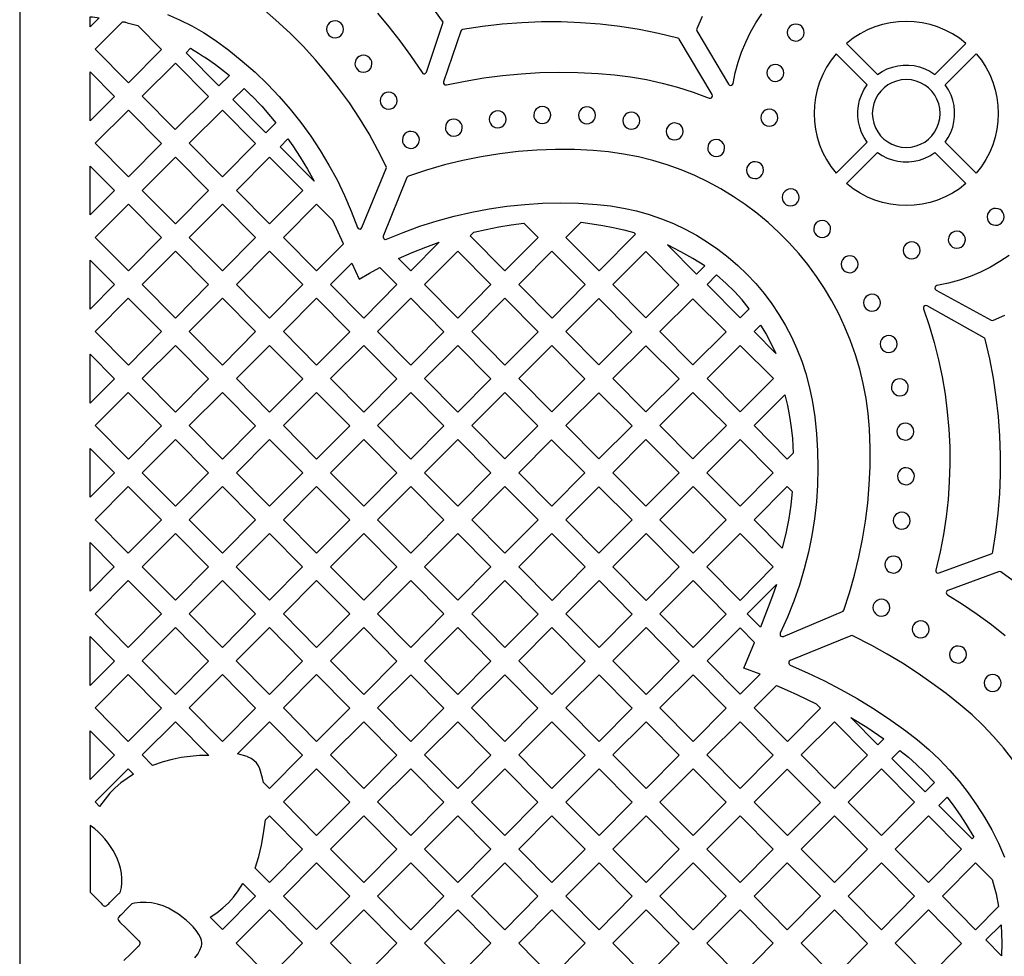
# Model space of a CAD drawing. Header units: millimetres. Extents: x -1176 to 822, y -1617 to -119.
# Tile 37 of 113: x -1176 to -980, y -543 to -357. Entities that reach past the tile are written whole.
import ezdxf

# ---------------------------------------------------------------- set-up
doc = ezdxf.new("R2010")
doc.units = ezdxf.units.MM
doc.layers.add('pattern', color=5, linetype='Continuous')

msp = doc.modelspace()

# ---------------------------------------------------------------- linework, layer by layer
at = {"layer": 'pattern'}
for points in [[(-1176, -1616.8), (822, -1616.8), (822, -118.96), (-1176, -118.96)], [(-1147.83, -362.9), (-1154.41, -369.54), (-1161.01, -362.87), (-1155.58, -357.44), (-1155.43, -357.44), (-1155.33, -357.44), (-1155.25, -357.45), (-1155.13, -357.47), (-1154.95, -357.52), (-1154.67, -357.61), (-1152.55, -358.14)], [(-1115.03, -358.91), (-1114.97, -359.35), (-1114.81, -359.74), (-1114.56, -360.08), (-1114.23, -360.35), (-1113.84, -360.52), (-1113.34, -360.6), (-1112.91, -360.54), (-1112.51, -360.38), (-1112.18, -360.13), (-1111.91, -359.8), (-1111.73, -359.41), (-1111.66, -358.91), (-1111.72, -358.47), (-1111.88, -358.08), (-1112.13, -357.74), (-1112.46, -357.48), (-1112.84, -357.3), (-1113.34, -357.23), (-1113.78, -357.28), (-1114.18, -357.45), (-1114.51, -357.7), (-1114.78, -358.03), (-1114.95, -358.41)], [(-1091.23, -369.98), (-1087.5, -369.22), (-1083.79, -368.59), (-1080.08, -368.1), (-1076.37, -367.74), (-1072.65, -367.52), (-1068.91, -367.43), (-1065.14, -367.47), (-1061.04, -367.67), (-1057.8, -367.95), (-1054.62, -368.37), (-1051.47, -368.92), (-1048.37, -369.6), (-1045.28, -370.43), (-1042.22, -371.4), (-1039, -372.57), (-1038.76, -372.6), (-1038.55, -372.51), (-1038.4, -372.34), (-1038.35, -372.12), (-1038.41, -371.87), (-1044.97, -360.87), (-1045.05, -360.76), (-1045.26, -360.65), (-1049.08, -359.74), (-1052.92, -358.98), (-1056.78, -358.38), (-1060.66, -357.92), (-1064.55, -357.61), (-1068.45, -357.46), (-1072.36, -357.45), (-1076.26, -357.6), (-1080.16, -357.9), (-1084.04, -358.35), (-1088.01, -358.97), (-1088.14, -359.01), (-1088.25, -359.07), (-1088.38, -359.29), (-1091.79, -369.36), (-1091.8, -369.62), (-1091.69, -369.83), (-1091.49, -369.97)], [(-1023.5, -359.56), (-1023.44, -360), (-1023.28, -360.39), (-1023.02, -360.73), (-1022.7, -360.99), (-1022.31, -361.17), (-1021.81, -361.24), (-1021.37, -361.19), (-1020.98, -361.02), (-1020.64, -360.77), (-1020.38, -360.45), (-1020.2, -360.06), (-1020.12, -359.56), (-1020.18, -359.12), (-1020.34, -358.73), (-1020.6, -358.39), (-1020.92, -358.12), (-1021.31, -357.95), (-1021.81, -357.87), (-1022.25, -357.93), (-1022.64, -358.09), (-1022.98, -358.34), (-1023.24, -358.67), (-1023.42, -359.06)], [(-987.99, -361.73), (-989.31, -360.7), (-990.69, -359.81), (-992.13, -359.06), (-993.62, -358.44), (-995.14, -357.96), (-996.7, -357.62), (-998.27, -357.42), (-999.85, -357.35), (-1001.43, -357.41), (-1003, -357.62), (-1004.56, -357.96), (-1006.08, -358.43), (-1007.57, -359.05), (-1009.01, -359.8), (-1010.4, -360.68), (-1011.74, -361.73), (-1005.58, -367.89), (-1004.63, -367.27), (-1003.63, -366.78), (-1002.6, -366.41), (-1001.54, -366.16), (-1000.46, -366.03), (-999.37, -366.03), (-998.29, -366.14), (-997.23, -366.38), (-996.19, -366.74), (-995.19, -367.22), (-994.16, -367.89)], [(-1142.95, -363.6), (-1142.04, -362.69), (-1141.35, -363.1), (-1140.45, -363.67), (-1139.49, -364.3), (-1139.22, -364.48), (-1138.92, -364.68), (-1137.11, -365.94), (-1135.31, -367.29), (-1134.35, -368.08), (-1136.43, -370.17)], [(-1013.79, -387.52), (-1007.62, -381.36), (-1008.24, -380.41), (-1008.73, -379.41), (-1009.1, -378.38), (-1009.35, -377.31), (-1009.48, -376.24), (-1009.48, -375.15), (-1009.37, -374.07), (-1009.13, -373.01), (-1008.77, -371.97), (-1008.29, -370.97), (-1007.62, -369.93), (-1013.79, -363.77), (-1014.81, -365.08), (-1015.7, -366.47), (-1016.45, -367.91), (-1017.07, -369.4), (-1017.55, -370.92), (-1017.89, -372.47), (-1018.1, -374.05), (-1018.17, -375.63), (-1018.1, -377.21), (-1017.9, -378.78), (-1017.56, -380.34), (-1017.08, -381.86), (-1016.47, -383.35), (-1015.72, -384.79), (-1014.83, -386.18)], [(-992.11, -381.36), (-991.5, -380.41), (-991, -379.41), (-990.63, -378.38), (-990.38, -377.31), (-990.26, -376.24), (-990.25, -375.15), (-990.37, -374.07), (-990.6, -373.01), (-990.96, -371.97), (-991.45, -370.97), (-992.11, -369.93), (-985.95, -363.77), (-984.92, -365.08), (-984.03, -366.47), (-983.28, -367.91), (-982.67, -369.4), (-982.19, -370.92), (-981.84, -372.47), (-981.64, -374.05), (-981.57, -375.63), (-981.64, -377.21), (-981.84, -378.78), (-982.18, -380.34), (-982.66, -381.86), (-983.27, -383.35), (-984.02, -384.79), (-984.9, -386.18), (-985.95, -387.52)], [(-1145.06, -365.62), (-1138.49, -372.25), (-1145.09, -378.85), (-1151.67, -372.22)], [(-1109.39, -365.76), (-1109.33, -366.2), (-1109.17, -366.6), (-1108.91, -366.93), (-1108.59, -367.2), (-1108.2, -367.37), (-1107.7, -367.45), (-1107.26, -367.39), (-1106.87, -367.23), (-1106.53, -366.98), (-1106.27, -366.65), (-1106.09, -366.26), (-1106.02, -365.76), (-1106.07, -365.32), (-1106.24, -364.93), (-1106.49, -364.59), (-1106.81, -364.33), (-1107.2, -364.15), (-1107.7, -364.08), (-1108.14, -364.13), (-1108.53, -364.3), (-1108.87, -364.55), (-1109.14, -364.88), (-1109.31, -365.26)], [(-1162, -377.11), (-1162, -367.39), (-1157.19, -372.25)], [(-1027.54, -367.58), (-1027.48, -368.02), (-1027.32, -368.41), (-1027.06, -368.75), (-1026.74, -369.01), (-1026.35, -369.19), (-1025.85, -369.27), (-1025.41, -369.21), (-1025.02, -369.05), (-1024.68, -368.79), (-1024.42, -368.47), (-1024.24, -368.08), (-1024.17, -367.58), (-1024.22, -367.14), (-1024.39, -366.75), (-1024.64, -366.41), (-1024.96, -366.15), (-1025.35, -365.97), (-1025.85, -365.89), (-1026.29, -365.95), (-1026.68, -366.11), (-1027.02, -366.36), (-1027.28, -366.69), (-1027.46, -367.08)], [(-1006.61, -375.64), (-1006.53, -376.64), (-1006.32, -377.59), (-1005.98, -378.48), (-1005.53, -379.31), (-1004.96, -380.06), (-1004.3, -380.72), (-1003.55, -381.29), (-1002.73, -381.75), (-1001.84, -382.09), (-1000.89, -382.31), (-999.87, -382.39), (-998.87, -382.31), (-997.92, -382.1), (-997.03, -381.76), (-996.2, -381.31), (-995.45, -380.74), (-994.79, -380.08), (-994.22, -379.33), (-993.76, -378.51), (-993.42, -377.62), (-993.2, -376.67), (-993.13, -375.64), (-993.2, -374.65), (-993.41, -373.7), (-993.75, -372.81), (-994.21, -371.98), (-994.77, -371.23), (-995.43, -370.57), (-996.18, -370), (-997, -369.54), (-997.89, -369.2), (-998.84, -368.98), (-999.87, -368.9), (-1000.86, -368.98), (-1001.81, -369.19), (-1002.7, -369.53), (-1003.53, -369.98), (-1004.28, -370.55), (-1004.94, -371.21), (-1005.51, -371.96), (-1005.97, -372.78), (-1006.31, -373.67), (-1006.53, -374.62)], [(-1127.11, -379.5), (-1133.66, -372.89), (-1131.43, -370.65), (-1129.98, -372.04), (-1129.96, -372.05), (-1127.92, -374.19), (-1126.16, -376.21), (-1125.12, -377.5)], [(-1104.38, -373.1), (-1104.32, -373.54), (-1104.16, -373.93), (-1103.91, -374.27), (-1103.58, -374.53), (-1103.19, -374.71), (-1102.69, -374.79), (-1102.26, -374.73), (-1101.86, -374.57), (-1101.53, -374.31), (-1101.26, -373.99), (-1101.09, -373.6), (-1101.01, -373.1), (-1101.07, -372.66), (-1101.23, -372.27), (-1101.48, -371.93), (-1101.81, -371.67), (-1102.19, -371.49), (-1102.69, -371.41), (-1103.13, -371.47), (-1103.53, -371.63), (-1103.86, -371.89), (-1104.13, -372.21), (-1104.3, -372.6)], [(-1154.41, -388.24), (-1161.01, -381.57), (-1154.41, -374.97), (-1147.83, -381.6)], [(-1135.71, -374.97), (-1129.13, -381.6), (-1135.71, -388.24), (-1142.31, -381.57)], [(-1082.71, -376.81), (-1082.65, -377.25), (-1082.49, -377.65), (-1082.24, -377.98), (-1081.91, -378.25), (-1081.52, -378.42), (-1081.02, -378.5), (-1080.58, -378.44), (-1080.19, -378.28), (-1079.85, -378.03), (-1079.59, -377.7), (-1079.41, -377.31), (-1079.34, -376.81), (-1079.4, -376.38), (-1079.56, -375.98), (-1079.81, -375.65), (-1080.14, -375.38), (-1080.52, -375.2), (-1081.02, -375.13), (-1081.46, -375.19), (-1081.85, -375.35), (-1082.19, -375.6), (-1082.46, -375.93), (-1082.63, -376.31)], [(-1073.87, -375.96), (-1073.82, -376.4), (-1073.65, -376.79), (-1073.4, -377.13), (-1073.07, -377.39), (-1072.69, -377.57), (-1072.19, -377.64), (-1071.75, -377.59), (-1071.36, -377.42), (-1071.02, -377.17), (-1070.76, -376.84), (-1070.58, -376.46), (-1070.5, -375.96), (-1070.56, -375.52), (-1070.72, -375.13), (-1070.97, -374.79), (-1071.3, -374.52), (-1071.69, -374.35), (-1072.19, -374.27), (-1072.63, -374.33), (-1073.02, -374.49), (-1073.36, -374.74), (-1073.62, -375.07), (-1073.8, -375.46)], [(-1064.98, -375.99), (-1064.93, -376.43), (-1064.76, -376.82), (-1064.51, -377.16), (-1064.18, -377.42), (-1063.8, -377.6), (-1063.3, -377.68), (-1062.86, -377.62), (-1062.47, -377.46), (-1062.13, -377.21), (-1061.87, -376.88), (-1061.69, -376.49), (-1061.61, -375.99), (-1061.67, -375.55), (-1061.83, -375.16), (-1062.08, -374.82), (-1062.41, -374.56), (-1062.8, -374.38), (-1063.3, -374.31), (-1063.73, -374.36), (-1064.13, -374.53), (-1064.47, -374.78), (-1064.73, -375.1), (-1064.91, -375.49)], [(-1056.17, -377.06), (-1056.12, -377.5), (-1055.95, -377.89), (-1055.7, -378.23), (-1055.38, -378.5), (-1054.99, -378.67), (-1054.49, -378.75), (-1054.05, -378.69), (-1053.66, -378.53), (-1053.32, -378.28), (-1053.06, -377.95), (-1052.88, -377.56), (-1052.8, -377.06), (-1052.86, -376.63), (-1053.02, -376.23), (-1053.28, -375.89), (-1053.6, -375.63), (-1053.99, -375.45), (-1054.49, -375.38), (-1054.93, -375.44), (-1055.32, -375.6), (-1055.66, -375.85), (-1055.92, -376.18), (-1056.1, -376.56)], [(-1028.75, -376.48), (-1028.69, -376.92), (-1028.53, -377.31), (-1028.27, -377.65), (-1027.95, -377.91), (-1027.56, -378.09), (-1027.06, -378.16), (-1026.62, -378.11), (-1026.23, -377.94), (-1025.89, -377.69), (-1025.63, -377.36), (-1025.45, -376.98), (-1025.38, -376.48), (-1025.43, -376.04), (-1025.6, -375.65), (-1025.85, -375.31), (-1026.17, -375.04), (-1026.56, -374.87), (-1027.06, -374.79), (-1027.5, -374.85), (-1027.89, -375.01), (-1028.23, -375.26), (-1028.49, -375.59), (-1028.67, -375.98)], [(-1091.43, -378.47), (-1091.38, -378.91), (-1091.21, -379.3), (-1090.96, -379.64), (-1090.63, -379.9), (-1090.25, -380.08), (-1089.75, -380.16), (-1089.31, -380.1), (-1088.92, -379.94), (-1088.58, -379.68), (-1088.32, -379.36), (-1088.14, -378.97), (-1088.06, -378.47), (-1088.12, -378.03), (-1088.28, -377.64), (-1088.53, -377.3), (-1088.86, -377.04), (-1089.25, -376.86), (-1089.75, -376.78), (-1090.18, -376.84), (-1090.58, -377), (-1090.92, -377.26), (-1091.18, -377.58), (-1091.36, -377.97)], [(-1047.56, -379.21), (-1047.5, -379.65), (-1047.34, -380.04), (-1047.08, -380.38), (-1046.76, -380.65), (-1046.37, -380.82), (-1045.87, -380.9), (-1045.43, -380.84), (-1045.04, -380.68), (-1044.7, -380.43), (-1044.44, -380.1), (-1044.26, -379.71), (-1044.19, -379.21), (-1044.24, -378.77), (-1044.41, -378.38), (-1044.66, -378.04), (-1044.98, -377.78), (-1045.37, -377.6), (-1045.87, -377.53), (-1046.31, -377.58), (-1046.7, -377.75), (-1047.04, -378), (-1047.3, -378.33), (-1047.48, -378.71)], [(-1099.97, -380.88), (-1099.92, -381.32), (-1099.75, -381.71), (-1099.5, -382.05), (-1099.18, -382.31), (-1098.79, -382.49), (-1098.29, -382.57), (-1097.85, -382.51), (-1097.46, -382.35), (-1097.12, -382.1), (-1096.86, -381.77), (-1096.68, -381.38), (-1096.6, -380.88), (-1096.66, -380.44), (-1096.82, -380.05), (-1097.07, -379.71), (-1097.4, -379.45), (-1097.79, -379.27), (-1098.29, -379.19), (-1098.72, -379.25), (-1099.12, -379.41), (-1099.46, -379.67), (-1099.72, -379.99), (-1099.9, -380.38)], [(-1118.84, -386.7), (-1117.49, -389.11), (-1124.28, -382.27), (-1122.71, -380.7), (-1121.74, -382.08), (-1120.26, -384.35)], [(-1039.31, -382.51), (-1039.25, -382.94), (-1039.09, -383.34), (-1038.84, -383.68), (-1038.51, -383.94), (-1038.12, -384.12), (-1037.62, -384.19), (-1037.18, -384.13), (-1036.79, -383.97), (-1036.45, -383.72), (-1036.19, -383.39), (-1036.01, -383.01), (-1035.94, -382.51), (-1036, -382.07), (-1036.16, -381.68), (-1036.41, -381.34), (-1036.74, -381.07), (-1037.12, -380.9), (-1037.62, -380.82), (-1038.06, -380.88), (-1038.45, -381.04), (-1038.79, -381.29), (-1039.06, -381.62), (-1039.23, -382.01)], [(-1062.06, -382.99), (-1065.79, -382.82), (-1069.52, -382.8), (-1073.24, -382.94), (-1076.95, -383.22), (-1080.64, -383.66), (-1084.31, -384.25), (-1087.96, -384.99), (-1091.57, -385.87), (-1095.15, -386.91), (-1098.77, -388.12), (-1098.91, -388.19), (-1099.06, -388.39), (-1103.77, -400), (-1103.8, -400.23), (-1103.73, -400.43), (-1103.59, -400.58), (-1103.39, -400.66), (-1103.13, -400.62), (-1099.82, -399.27), (-1096.47, -398.05), (-1093.08, -396.97), (-1089.66, -396.04), (-1086.2, -395.24), (-1082.71, -394.59), (-1079.2, -394.08), (-1075.67, -393.71), (-1072.12, -393.48), (-1068.57, -393.41), (-1065, -393.47), (-1061.28, -393.7), (-1058.63, -393.99), (-1056.02, -394.43), (-1053.46, -395), (-1050.96, -395.72), (-1048.51, -396.56), (-1046.12, -397.53), (-1043.8, -398.63), (-1041.55, -399.85), (-1039.38, -401.18), (-1037.28, -402.62), (-1035.27, -404.18), (-1033.34, -405.84), (-1031.5, -407.6), (-1029.76, -409.45), (-1028.12, -411.4), (-1026.59, -413.44), (-1025.16, -415.57), (-1023.85, -417.77), (-1022.66, -420.05), (-1021.58, -422.41), (-1020.63, -424.83), (-1019.82, -427.33), (-1019.13, -429.88), (-1018.58, -432.57), (-1018.05, -435.94), (-1017.68, -439.32), (-1017.46, -442.7), (-1017.4, -446.08), (-1017.48, -449.46), (-1017.71, -452.83), (-1018.09, -456.18), (-1018.62, -459.52), (-1019.29, -462.82), (-1020.12, -466.1), (-1021.08, -469.34), (-1022.2, -472.55), (-1023.46, -475.71), (-1024.89, -478.88), (-1024.94, -479.11), (-1024.88, -479.33), (-1024.73, -479.49), (-1024.53, -479.57), (-1024.27, -479.53), (-1012.54, -474.62), (-1012.41, -474.55), (-1012.28, -474.34), (-1011.13, -470.87), (-1010.13, -467.36), (-1009.26, -463.82), (-1008.53, -460.25), (-1007.95, -456.66), (-1007.51, -453.05), (-1007.21, -449.42), (-1007.06, -445.78), (-1007.05, -442.13), (-1007.19, -438.29), (-1007.45, -435.25), (-1007.85, -432.25), (-1008.41, -429.3), (-1009.11, -426.41), (-1009.95, -423.58), (-1010.92, -420.8), (-1012.03, -418.09), (-1013.26, -415.46), (-1014.62, -412.89), (-1016.11, -410.4), (-1017.7, -408), (-1019.41, -405.67), (-1021.23, -403.44), (-1023.16, -401.3), (-1025.19, -399.26), (-1027.31, -397.32), (-1029.53, -395.48), (-1031.84, -393.75), (-1034.23, -392.13), (-1036.71, -390.63), (-1039.26, -389.25), (-1041.89, -387.99), (-1044.59, -386.86), (-1047.35, -385.87), (-1050.18, -385), (-1053.07, -384.28), (-1056.01, -383.7), (-1059, -383.27)], [(-987.99, -389.56), (-989.31, -390.59), (-990.69, -391.48), (-992.13, -392.23), (-993.62, -392.84), (-995.14, -393.32), (-996.7, -393.67), (-998.27, -393.87), (-999.85, -393.94), (-1001.43, -393.88), (-1003, -393.67), (-1004.56, -393.33), (-1006.08, -392.86), (-1007.57, -392.24), (-1009.01, -391.49), (-1010.4, -390.61), (-1011.74, -389.56), (-1005.58, -383.4), (-1004.63, -384.01), (-1003.63, -384.51), (-1002.6, -384.88), (-1001.54, -385.13), (-1000.46, -385.26), (-999.37, -385.26), (-998.29, -385.14), (-997.23, -384.91), (-996.19, -384.55), (-995.19, -384.06), (-994.16, -383.4)], [(-1145.06, -384.32), (-1138.48, -390.95), (-1145.06, -397.59), (-1151.66, -390.92)], [(-1126.36, -384.32), (-1119.78, -390.95), (-1126.35, -397.59), (-1132.96, -390.92)], [(-1031.59, -386.9), (-1031.53, -387.34), (-1031.37, -387.73), (-1031.12, -388.07), (-1030.79, -388.33), (-1030.4, -388.51), (-1029.9, -388.59), (-1029.47, -388.53), (-1029.07, -388.37), (-1028.73, -388.11), (-1028.47, -387.79), (-1028.29, -387.4), (-1028.22, -386.9), (-1028.28, -386.46), (-1028.44, -386.07), (-1028.69, -385.73), (-1029.02, -385.47), (-1029.4, -385.29), (-1029.9, -385.22), (-1030.34, -385.27), (-1030.74, -385.43), (-1031.07, -385.69), (-1031.34, -386.01), (-1031.51, -386.4)], [(-1162, -395.81), (-1162, -386.09), (-1157.19, -390.95)], [(-1024.52, -392.32), (-1024.47, -392.76), (-1024.3, -393.16), (-1024.05, -393.49), (-1023.72, -393.76), (-1023.34, -393.93), (-1022.84, -394.01), (-1022.4, -393.95), (-1022.01, -393.79), (-1021.67, -393.54), (-1021.41, -393.21), (-1021.23, -392.82), (-1021.15, -392.32), (-1021.21, -391.89), (-1021.37, -391.49), (-1021.62, -391.16), (-1021.95, -390.89), (-1022.34, -390.71), (-1022.84, -390.64), (-1023.27, -390.7), (-1023.67, -390.86), (-1024.01, -391.11), (-1024.27, -391.44), (-1024.45, -391.82)], [(-1147.84, -400.3), (-1154.41, -406.93), (-1161.02, -400.26), (-1154.41, -393.66)], [(-1142.31, -400.27), (-1135.71, -393.66), (-1129.13, -400.3), (-1135.71, -406.93)], [(-1117, -406.93), (-1111.68, -401.56), (-1113.76, -396.93), (-1117.01, -393.67), (-1123.61, -400.27)], [(-983.8, -396.17), (-983.74, -396.61), (-983.58, -397.01), (-983.33, -397.34), (-983, -397.61), (-982.61, -397.78), (-982.11, -397.86), (-981.67, -397.8), (-981.28, -397.64), (-980.94, -397.39), (-980.68, -397.06), (-980.5, -396.67), (-980.43, -396.17), (-980.48, -395.74), (-980.65, -395.34), (-980.9, -395.01), (-981.22, -394.74), (-981.61, -394.56), (-982.11, -394.49), (-982.55, -394.55), (-982.94, -394.71), (-983.28, -394.96), (-983.54, -395.29), (-983.72, -395.67)], [(-1018.25, -398.58), (-1018.19, -399.01), (-1018.03, -399.41), (-1017.78, -399.75), (-1017.45, -400.01), (-1017.06, -400.19), (-1016.56, -400.26), (-1016.12, -400.2), (-1015.73, -400.04), (-1015.39, -399.79), (-1015.13, -399.46), (-1014.95, -399.08), (-1014.88, -398.58), (-1014.93, -398.14), (-1015.1, -397.75), (-1015.35, -397.41), (-1015.67, -397.14), (-1016.06, -396.97), (-1016.56, -396.89), (-1017, -396.95), (-1017.39, -397.11), (-1017.73, -397.36), (-1017.99, -397.69), (-1018.17, -398.08)], [(-1080.82, -398.19), (-1078.34, -397.78), (-1075.87, -397.43), (-1073.02, -400.3), (-1079.6, -406.93), (-1086.51, -399.96), (-1085.77, -399.22), (-1083.29, -398.66)], [(-1060.16, -397.9), (-1058.06, -398.29), (-1056, -398.74), (-1053.99, -399.26), (-1053.64, -399.61), (-1060.89, -406.93), (-1067.5, -400.27), (-1064.44, -397.21), (-1062.29, -397.54)], [(-991.5, -400.73), (-991.44, -401.17), (-991.28, -401.57), (-991.03, -401.9), (-990.7, -402.17), (-990.31, -402.34), (-989.81, -402.42), (-989.37, -402.36), (-988.98, -402.2), (-988.64, -401.95), (-988.38, -401.62), (-988.2, -401.23), (-988.12, -400.73), (-988.18, -400.3), (-988.34, -399.9), (-988.6, -399.56), (-988.92, -399.3), (-989.31, -399.12), (-989.81, -399.05), (-990.25, -399.11), (-990.64, -399.27), (-990.98, -399.52), (-991.24, -399.85), (-991.42, -400.23)], [(-1095.34, -402.19), (-1092.64, -401.22), (-1098.3, -406.93), (-1100.76, -404.46), (-1098.05, -403.26)], [(-1039.89, -405.93), (-1042.23, -404.46), (-1044.62, -403.11), (-1047.31, -401.77), (-1041.55, -407.58)], [(-1000.47, -402.84), (-1000.42, -403.28), (-1000.25, -403.68), (-1000, -404.01), (-999.68, -404.28), (-999.29, -404.45), (-998.79, -404.53), (-998.35, -404.47), (-997.96, -404.31), (-997.62, -404.06), (-997.36, -403.73), (-997.18, -403.34), (-997.1, -402.84), (-997.16, -402.41), (-997.32, -402.01), (-997.57, -401.67), (-997.9, -401.41), (-998.29, -401.23), (-998.79, -401.16), (-999.23, -401.22), (-999.62, -401.38), (-999.96, -401.63), (-1000.22, -401.96), (-1000.4, -402.34)], [(-1162, -414.5), (-1162, -404.79), (-1157.19, -409.64)], [(-1145.06, -403.01), (-1138.49, -409.65), (-1145.06, -416.28), (-1151.67, -409.61)], [(-1126.36, -403.01), (-1119.78, -409.65), (-1126.35, -416.28), (-1132.96, -409.62)], [(-1088.95, -416.28), (-1095.56, -409.62), (-1088.95, -403.01), (-1082.37, -409.65)], [(-1070.25, -403.01), (-1063.67, -409.65), (-1070.24, -416.28), (-1076.85, -409.62)], [(-1051.59, -403.06), (-1058.15, -409.62), (-1051.58, -416.25), (-1045.02, -409.69)], [(-1012.8, -405.59), (-1012.75, -406.02), (-1012.58, -406.42), (-1012.33, -406.75), (-1012.01, -407.02), (-1011.62, -407.2), (-1011.12, -407.27), (-1010.68, -407.21), (-1010.29, -407.05), (-1009.95, -406.8), (-1009.69, -406.47), (-1009.51, -406.09), (-1009.43, -405.59), (-1009.49, -405.15), (-1009.65, -404.75), (-1009.91, -404.42), (-1010.23, -404.15), (-1010.62, -403.98), (-1011.12, -403.9), (-1011.56, -403.96), (-1011.95, -404.12), (-1012.29, -404.37), (-1012.55, -404.7), (-1012.73, -405.09)], [(-1104.43, -406.27), (-1101.08, -409.65), (-1107.65, -416.28), (-1114.26, -409.62), (-1109.99, -405.35), (-1108.54, -408.58), (-1106.49, -407.39)], [(-1031.06, -414.43), (-1032.49, -412.67), (-1034.01, -411), (-1035.62, -409.42), (-1037.55, -407.72), (-1039.44, -409.62), (-1032.87, -416.25)], [(-1154.41, -425.63), (-1161.02, -418.96), (-1154.42, -412.36), (-1147.84, -418.99)], [(-1135.71, -425.63), (-1142.31, -418.96), (-1135.71, -412.36), (-1129.13, -418.99)], [(-1123.61, -418.96), (-1117, -412.36), (-1110.43, -419), (-1117, -425.63)], [(-1091.72, -419), (-1098.3, -425.63), (-1104.91, -418.96), (-1098.3, -412.36)], [(-1079.6, -425.63), (-1086.2, -418.96), (-1079.6, -412.36), (-1073.02, -419)], [(-1060.94, -412.41), (-1067.5, -418.97), (-1060.93, -425.6), (-1054.36, -419.04)], [(-1048.8, -418.97), (-1042.23, -425.59), (-1035.64, -419.01), (-1042.27, -412.44)], [(-1008.36, -413.25), (-1008.3, -413.69), (-1008.14, -414.08), (-1007.89, -414.42), (-1007.56, -414.68), (-1007.17, -414.86), (-1006.67, -414.93), (-1006.23, -414.88), (-1005.84, -414.71), (-1005.5, -414.46), (-1005.24, -414.14), (-1005.06, -413.75), (-1004.99, -413.25), (-1005.04, -412.81), (-1005.21, -412.42), (-1005.46, -412.08), (-1005.78, -411.82), (-1006.17, -411.64), (-1006.67, -411.56), (-1007.11, -411.62), (-1007.5, -411.78), (-1007.84, -412.03), (-1008.11, -412.36), (-1008.28, -412.75)], [(-996.41, -414.46), (-995.28, -417.79), (-994.29, -421.16), (-993.44, -424.56), (-992.72, -427.99), (-992.14, -431.44), (-991.7, -434.9), (-991.39, -438.37), (-991.22, -441.86), (-991.19, -445.35), (-991.3, -448.84), (-991.55, -452.32), (-991.93, -455.8), (-992.45, -459.27), (-993.12, -462.72), (-993.97, -466.37), (-993.98, -466.58), (-993.91, -466.75), (-993.78, -466.89), (-993.6, -466.96), (-993.34, -466.94), (-982.96, -463.11), (-982.84, -463.05), (-982.75, -462.98), (-982.66, -462.74), (-982.05, -458.92), (-981.6, -455.08), (-981.29, -451.24), (-981.13, -447.39), (-981.12, -443.53), (-981.25, -439.68), (-981.54, -435.84), (-981.97, -432.01), (-982.54, -428.2), (-983.26, -424.4), (-984.17, -420.49), (-984.22, -420.36), (-984.4, -420.19), (-995.72, -413.87), (-995.95, -413.81), (-996.17, -413.86), (-996.34, -414), (-996.43, -414.2)], [(-1027.71, -419.49), (-1026.7, -421.38), (-1025.78, -423.32), (-1030.09, -418.97), (-1028.8, -417.67)], [(-1005.03, -421.46), (-1004.97, -421.9), (-1004.81, -422.29), (-1004.55, -422.63), (-1004.23, -422.89), (-1003.84, -423.07), (-1003.34, -423.15), (-1002.9, -423.09), (-1002.51, -422.93), (-1002.17, -422.67), (-1001.91, -422.35), (-1001.73, -421.96), (-1001.66, -421.46), (-1001.71, -421.02), (-1001.88, -420.63), (-1002.13, -420.29), (-1002.45, -420.03), (-1002.84, -419.85), (-1003.34, -419.78), (-1003.78, -419.83), (-1004.17, -419.99), (-1004.51, -420.25), (-1004.78, -420.57), (-1004.95, -420.96)], [(-1145.06, -434.98), (-1151.67, -428.31), (-1145.06, -421.71), (-1138.49, -428.34)], [(-1126.36, -421.71), (-1119.78, -428.34), (-1126.36, -434.98), (-1132.96, -428.31)], [(-1114.26, -428.31), (-1107.65, -421.71), (-1101.08, -428.34), (-1107.65, -434.98)], [(-1088.95, -434.98), (-1095.56, -428.31), (-1088.95, -421.71), (-1082.37, -428.34)], [(-1070.29, -421.76), (-1076.85, -428.31), (-1070.28, -434.94), (-1063.72, -428.38)], [(-1058.15, -428.32), (-1051.58, -434.94), (-1044.99, -428.36), (-1051.62, -421.79)], [(-1026.24, -428.32), (-1032.87, -434.94), (-1039.44, -428.32), (-1032.88, -421.75)], [(-1162, -433.2), (-1162, -423.49), (-1157.19, -428.34)], [(-1002.82, -430.05), (-1002.76, -430.49), (-1002.6, -430.88), (-1002.35, -431.22), (-1002.02, -431.48), (-1001.64, -431.66), (-1001.14, -431.74), (-1000.7, -431.68), (-1000.3, -431.52), (-999.97, -431.26), (-999.7, -430.94), (-999.53, -430.55), (-999.45, -430.05), (-999.51, -429.61), (-999.67, -429.22), (-999.92, -428.88), (-1000.25, -428.62), (-1000.64, -428.44), (-1001.14, -428.36), (-1001.57, -428.42), (-1001.97, -428.58), (-1002.3, -428.84), (-1002.57, -429.16), (-1002.75, -429.55)], [(-1161.02, -437.66), (-1154.42, -431.05), (-1147.84, -437.69), (-1154.41, -444.33)], [(-1135.71, -431.06), (-1129.14, -437.69), (-1135.71, -444.33), (-1142.32, -437.66)], [(-1117.01, -431.06), (-1110.43, -437.69), (-1117, -444.33), (-1123.61, -437.66)], [(-1098.3, -431.06), (-1091.72, -437.69), (-1098.3, -444.33), (-1104.91, -437.66)], [(-1086.2, -437.66), (-1079.64, -431.1), (-1073.07, -437.73), (-1079.63, -444.29)], [(-1054.34, -437.71), (-1060.97, -431.14), (-1067.5, -437.66), (-1060.93, -444.29)], [(-1042.23, -444.29), (-1048.8, -437.66), (-1042.23, -431.1), (-1035.6, -437.66)], [(-1022.31, -443.15), (-1023.49, -444.33), (-1030.09, -437.66), (-1023.95, -431.52), (-1023.45, -433.69), (-1023.04, -435.85), (-1022.72, -438.03), (-1022.49, -440.22)], [(-1001.73, -438.84), (-1001.67, -439.28), (-1001.51, -439.68), (-1001.26, -440.01), (-1000.93, -440.28), (-1000.54, -440.45), (-1000.04, -440.53), (-999.6, -440.47), (-999.21, -440.31), (-998.87, -440.06), (-998.61, -439.73), (-998.43, -439.34), (-998.36, -438.84), (-998.41, -438.41), (-998.58, -438.01), (-998.83, -437.68), (-999.15, -437.41), (-999.54, -437.23), (-1000.04, -437.16), (-1000.48, -437.22), (-1000.87, -437.38), (-1001.21, -437.63), (-1001.47, -437.96), (-1001.65, -438.34)], [(-1145.06, -453.67), (-1151.67, -447.01), (-1145.07, -440.4), (-1138.49, -447.04)], [(-1119.78, -447.04), (-1126.36, -453.67), (-1132.96, -447.01), (-1126.36, -440.4)], [(-1107.65, -453.68), (-1114.26, -447.01), (-1107.66, -440.41), (-1101.08, -447.04)], [(-1082.37, -447.04), (-1088.95, -453.68), (-1095.56, -447.01), (-1088.95, -440.41)], [(-1063.69, -447.06), (-1070.28, -453.64), (-1076.85, -447.01), (-1070.32, -440.49)], [(-1051.58, -440.45), (-1044.95, -447.01), (-1051.58, -453.64), (-1058.15, -447.01)], [(-1032.84, -440.41), (-1026.27, -447.04), (-1032.84, -453.68), (-1039.45, -447.01)], [(-1162, -451.89), (-1162, -442.18), (-1157.19, -447.03)], [(-1001.61, -447.71), (-1001.56, -448.15), (-1001.39, -448.54), (-1001.14, -448.88), (-1000.82, -449.14), (-1000.43, -449.32), (-999.93, -449.4), (-999.49, -449.34), (-999.1, -449.18), (-998.76, -448.92), (-998.5, -448.6), (-998.32, -448.21), (-998.24, -447.71), (-998.3, -447.27), (-998.46, -446.88), (-998.72, -446.54), (-999.04, -446.28), (-999.43, -446.1), (-999.93, -446.03), (-1000.37, -446.08), (-1000.76, -446.24), (-1001.1, -446.5), (-1001.36, -446.82), (-1001.54, -447.21)], [(-1154.42, -463.02), (-1161.02, -456.35), (-1154.42, -449.75), (-1147.84, -456.38)], [(-1135.71, -449.75), (-1129.14, -456.39), (-1135.71, -463.02), (-1142.32, -456.35)], [(-1110.43, -456.39), (-1117.01, -463.02), (-1123.61, -456.36), (-1117.01, -449.75)], [(-1104.91, -456.36), (-1098.3, -449.75), (-1091.73, -456.39), (-1098.3, -463.02)], [(-1079.6, -449.76), (-1073.02, -456.39), (-1079.6, -463.03), (-1086.2, -456.36)], [(-1067.5, -456.36), (-1060.93, -449.8), (-1054.3, -456.36), (-1060.93, -462.99)], [(-1048.8, -456.36), (-1042.19, -449.76), (-1035.62, -456.39), (-1042.19, -463.03)], [(-1024.49, -462.01), (-1030.09, -456.36), (-1023.49, -449.75), (-1022.51, -450.74), (-1022.81, -453.45), (-1023.22, -456.12), (-1023.73, -458.78)], [(-1002.44, -456.56), (-1002.38, -456.99), (-1002.22, -457.39), (-1001.97, -457.72), (-1001.64, -457.99), (-1001.26, -458.17), (-1000.76, -458.24), (-1000.32, -458.18), (-999.92, -458.02), (-999.59, -457.77), (-999.32, -457.44), (-999.15, -457.06), (-999.07, -456.56), (-999.13, -456.12), (-999.29, -455.72), (-999.54, -455.39), (-999.87, -455.12), (-1000.26, -454.94), (-1000.76, -454.87), (-1001.19, -454.93), (-1001.59, -455.09), (-1001.92, -455.34), (-1002.19, -455.67), (-1002.36, -456.06)], [(-1138.49, -465.73), (-1145.06, -472.37), (-1151.67, -465.7), (-1145.07, -459.1)], [(-1126.36, -472.37), (-1132.97, -465.7), (-1126.36, -459.1), (-1119.79, -465.73)], [(-1107.66, -472.37), (-1114.26, -465.7), (-1107.66, -459.1), (-1101.08, -465.74)], [(-1088.95, -459.1), (-1082.38, -465.74), (-1088.95, -472.37), (-1095.56, -465.71)], [(-1076.85, -465.71), (-1070.25, -459.11), (-1063.67, -465.74), (-1070.24, -472.38)], [(-1044.97, -465.74), (-1051.54, -472.38), (-1058.15, -465.71), (-1051.54, -459.11)], [(-1039.45, -465.71), (-1032.84, -459.11), (-1026.27, -465.74), (-1032.84, -472.38)], [(-1162, -470.58), (-1162, -460.88), (-1157.2, -465.73)], [(-1004.1, -465.26), (-1004.05, -465.7), (-1003.88, -466.1), (-1003.63, -466.43), (-1003.3, -466.7), (-1002.92, -466.87), (-1002.42, -466.95), (-1001.98, -466.89), (-1001.59, -466.73), (-1001.25, -466.48), (-1000.99, -466.15), (-1000.81, -465.76), (-1000.73, -465.26), (-1000.79, -464.83), (-1000.95, -464.43), (-1001.2, -464.09), (-1001.53, -463.83), (-1001.92, -463.65), (-1002.42, -463.58), (-1002.86, -463.64), (-1003.25, -463.8), (-1003.59, -464.05), (-1003.85, -464.38), (-1004.03, -464.76)], [(-1154.42, -481.72), (-1161.02, -475.05), (-1154.42, -468.45), (-1147.84, -475.08)], [(-1135.71, -481.72), (-1142.32, -475.05), (-1135.72, -468.45), (-1129.14, -475.08)], [(-1110.43, -475.08), (-1117.01, -481.72), (-1123.61, -475.05), (-1117.01, -468.45)], [(-1098.3, -481.72), (-1104.91, -475.05), (-1098.31, -468.45), (-1091.73, -475.08)], [(-1086.2, -475.06), (-1079.6, -468.45), (-1073.02, -475.09), (-1079.6, -481.72)], [(-1067.5, -475.06), (-1060.89, -468.45), (-1054.32, -475.09), (-1060.89, -481.72)], [(-1042.19, -468.45), (-1035.61, -475.09), (-1042.19, -481.72), (-1048.8, -475.06)], [(-1025.65, -469.26), (-1026.45, -471.48), (-1028.81, -477.72), (-1031.45, -475.06)], [(-1006.47, -473.85), (-1006.42, -474.29), (-1006.25, -474.68), (-1006, -475.02), (-1005.68, -475.28), (-1005.29, -475.46), (-1004.79, -475.54), (-1004.35, -475.48), (-1003.96, -475.32), (-1003.62, -475.07), (-1003.36, -474.74), (-1003.18, -474.35), (-1003.1, -473.85), (-1003.16, -473.41), (-1003.32, -473.02), (-1003.58, -472.68), (-1003.9, -472.42), (-1004.29, -472.24), (-1004.79, -472.17), (-1005.23, -472.22), (-1005.62, -472.39), (-1005.96, -472.64), (-1006.22, -472.96), (-1006.4, -473.35)], [(-998.67, -478.15), (-998.61, -478.59), (-998.45, -478.98), (-998.2, -479.32), (-997.87, -479.58), (-997.49, -479.76), (-996.98, -479.83), (-996.55, -479.78), (-996.15, -479.61), (-995.82, -479.36), (-995.55, -479.03), (-995.37, -478.65), (-995.3, -478.15), (-995.36, -477.71), (-995.52, -477.32), (-995.77, -476.98), (-996.1, -476.71), (-996.49, -476.54), (-996.98, -476.46), (-997.42, -476.52), (-997.82, -476.68), (-998.16, -476.93), (-998.42, -477.26), (-998.6, -477.65)], [(-1151.67, -484.4), (-1145.07, -477.79), (-1138.49, -484.43), (-1145.06, -491.06)], [(-1126.36, -491.07), (-1132.97, -484.4), (-1126.36, -477.8), (-1119.79, -484.43)], [(-1101.08, -484.43), (-1107.65, -491.07), (-1114.26, -484.4), (-1107.66, -477.8)], [(-1088.95, -491.07), (-1095.56, -484.4), (-1088.95, -477.8), (-1082.38, -484.43)], [(-1070.25, -477.8), (-1063.67, -484.43), (-1070.25, -491.07), (-1076.85, -484.4)], [(-1051.54, -477.8), (-1044.97, -484.44), (-1051.54, -491.07), (-1058.15, -484.4)], [(-1028.86, -487.02), (-1032.14, -485.86), (-1030.01, -480.74), (-1032.88, -477.85), (-1039.44, -484.41), (-1032.87, -491.04)], [(-1162, -489.28), (-1162, -479.58), (-1157.19, -484.43)], [(-991.26, -483.14), (-991.2, -483.58), (-991.04, -483.97), (-990.79, -484.31), (-990.46, -484.58), (-990.07, -484.75), (-989.57, -484.83), (-989.14, -484.77), (-988.74, -484.61), (-988.41, -484.36), (-988.14, -484.03), (-987.97, -483.64), (-987.89, -483.14), (-987.95, -482.7), (-988.11, -482.31), (-988.36, -481.97), (-988.69, -481.71), (-989.07, -481.53), (-989.57, -481.46), (-990.01, -481.51), (-990.41, -481.68), (-990.74, -481.93), (-991.01, -482.25), (-991.18, -482.64)], [(-984.39, -488.79), (-984.33, -489.23), (-984.17, -489.62), (-983.92, -489.96), (-983.59, -490.22), (-983.2, -490.4), (-982.7, -490.48), (-982.26, -490.42), (-981.87, -490.26), (-981.53, -490.01), (-981.27, -489.68), (-981.09, -489.29), (-981.02, -488.79), (-981.07, -488.35), (-981.24, -487.96), (-981.49, -487.62), (-981.81, -487.36), (-982.2, -487.18), (-982.7, -487.11), (-983.14, -487.16), (-983.53, -487.33), (-983.87, -487.58), (-984.13, -487.9), (-984.31, -488.29)], [(-1154.42, -487.14), (-1147.84, -493.78), (-1154.42, -500.41), (-1161.02, -493.74)], [(-1129.14, -493.78), (-1135.71, -500.41), (-1142.32, -493.74), (-1135.72, -487.14)], [(-1110.44, -493.78), (-1117.01, -500.41), (-1123.62, -493.75), (-1117.01, -487.14)], [(-1091.73, -493.78), (-1098.3, -500.42), (-1104.91, -493.75), (-1098.31, -487.15)], [(-1073.03, -493.78), (-1079.6, -500.42), (-1086.21, -493.75), (-1079.6, -487.15)], [(-1067.5, -493.75), (-1060.9, -487.15), (-1054.32, -493.78), (-1060.89, -500.42)], [(-1042.19, -487.15), (-1035.62, -493.78), (-1042.19, -500.42), (-1048.8, -493.75)], [(-1025.65, -489.31), (-1023.54, -490.21), (-1021.46, -491.15), (-1017.74, -492.95), (-1016.91, -493.79), (-1023.48, -500.42), (-1030.09, -493.76)], [(-1149.62, -505.16), (-1151.68, -503.09), (-1145.07, -496.49), (-1138.43, -503.18), (-1140.3, -503.23), (-1142.13, -503.38), (-1143.93, -503.63), (-1145.72, -503.99), (-1147.49, -504.46)], [(-1127.55, -508.56), (-1127.75, -507.71), (-1128.29, -505.88), (-1128.58, -505.24), (-1128.97, -504.67), (-1129.46, -504.18), (-1130.02, -503.78), (-1130.73, -503.47), (-1130.83, -503.43), (-1132.76, -502.89), (-1126.36, -496.49), (-1119.79, -503.13), (-1126.36, -509.76)], [(-1107.66, -496.49), (-1101.08, -503.13), (-1107.66, -509.76), (-1114.26, -503.09)], [(-1088.96, -496.49), (-1082.38, -503.13), (-1088.95, -509.76), (-1095.56, -503.1)], [(-1063.67, -503.13), (-1070.25, -509.77), (-1076.85, -503.1), (-1070.25, -496.5)], [(-1051.55, -496.5), (-1044.97, -503.13), (-1051.54, -509.77), (-1058.15, -503.1)], [(-1039.45, -503.1), (-1032.84, -496.5), (-1026.27, -503.13), (-1032.84, -509.77)], [(-1007.56, -503.14), (-1014.13, -509.77), (-1020.74, -503.1), (-1014.13, -496.5)], [(-1010.87, -495.64), (-1007.72, -497.6), (-1004.3, -499.9), (-1005.48, -501.08)], [(-1162, -507.98), (-1162, -498.27), (-1157.19, -503.12)], [(-1001.11, -502.22), (-999.44, -503.56), (-997.82, -504.97), (-996.27, -506.44), (-994.22, -508.56), (-996.11, -510.45), (-1002.7, -503.8)], [(-1160.13, -513.35), (-1161.03, -512.44), (-1154.42, -505.84), (-1153.37, -506.9), (-1154.67, -507.75), (-1155.89, -508.66), (-1157.01, -509.65), (-1158.07, -510.72), (-1159.05, -511.87)], [(-1110.44, -512.47), (-1117.01, -519.11), (-1123.62, -512.44), (-1117.01, -505.84)], [(-1091.73, -512.47), (-1098.3, -519.11), (-1104.91, -512.44), (-1098.31, -505.84)], [(-1079.6, -505.84), (-1073.03, -512.48), (-1079.6, -519.11), (-1086.21, -512.45)], [(-1060.9, -519.11), (-1067.5, -512.45), (-1060.9, -505.84), (-1054.32, -512.48)], [(-1042.19, -519.12), (-1048.8, -512.45), (-1042.19, -505.85), (-1035.62, -512.48)], [(-1016.92, -512.56), (-1023.48, -519.12), (-1030.09, -512.45), (-1023.53, -505.89)], [(-998.21, -512.48), (-1004.78, -519.12), (-1011.39, -512.45), (-1004.78, -505.85)], [(-991.72, -511.49), (-990.38, -513.24), (-989.12, -515.05), (-987.93, -516.9), (-986.46, -519.45), (-986.79, -519.78), (-993.37, -513.13)], [(-1129.2, -525.59), (-1128.52, -523.3), (-1127.97, -521), (-1127.54, -518.67), (-1127.19, -516.01), (-1126.37, -515.19), (-1119.79, -521.82), (-1126.36, -528.45)], [(-1107.66, -515.19), (-1101.09, -521.82), (-1107.66, -528.46), (-1114.27, -521.79)], [(-1088.96, -515.19), (-1082.38, -521.82), (-1088.95, -528.46), (-1095.56, -521.79)], [(-1070.25, -528.46), (-1076.86, -521.79), (-1070.25, -515.19), (-1063.68, -521.82)], [(-1051.55, -528.46), (-1058.15, -521.8), (-1051.55, -515.19), (-1044.97, -521.83)], [(-1039.45, -521.8), (-1032.84, -515.19), (-1026.27, -521.83), (-1032.84, -528.46)], [(-1014.14, -515.2), (-1007.56, -521.83), (-1014.13, -528.47), (-1020.74, -521.8)], [(-995.43, -515.2), (-988.86, -521.83), (-995.43, -528.47), (-1002.04, -521.8)], [(-1162, -530.36), (-1161.68, -530.69), (-1160.44, -531.94), (-1159.82, -532.56), (-1159.69, -532.71), (-1159.57, -532.87), (-1159.43, -533), (-1159.16, -533.14), (-1158.93, -533.13), (-1158.7, -533.02), (-1158.49, -532.84), (-1158.3, -532.65), (-1158.16, -532.5), (-1157.27, -531.61), (-1156.37, -530.72), (-1156.23, -530.6), (-1156.1, -530.47), (-1155.97, -530.24), (-1155.79, -529.4), (-1155.71, -528.56), (-1155.71, -527.62), (-1155.79, -526.59), (-1155.97, -525.62), (-1156.22, -524.7), (-1156.56, -523.81), (-1156.97, -522.94), (-1157.44, -522.1), (-1158.09, -521.1), (-1158.57, -520.44), (-1159.11, -519.75), (-1159.72, -519.06), (-1160.39, -518.39), (-1161.1, -517.77), (-1162, -517.13)], [(-1117.02, -524.53), (-1110.44, -531.17), (-1117.01, -537.8), (-1123.62, -531.14)], [(-1098.31, -524.54), (-1091.73, -531.17), (-1098.31, -537.81), (-1104.91, -531.14)], [(-1073.03, -531.17), (-1079.6, -537.81), (-1086.21, -531.14), (-1079.61, -524.54)], [(-1067.51, -531.14), (-1060.9, -524.54), (-1054.32, -531.17), (-1060.9, -537.81)], [(-1042.19, -524.54), (-1035.62, -531.18), (-1042.19, -537.81), (-1048.8, -531.14)], [(-1023.49, -524.54), (-1016.91, -531.18), (-1023.49, -537.81), (-1030.1, -531.15)], [(-1004.78, -524.55), (-998.21, -531.18), (-1004.78, -537.82), (-1011.39, -531.15)], [(-981.5, -533.19), (-986.08, -537.82), (-992.69, -531.15), (-986.08, -524.55), (-982.82, -527.84), (-982.39, -529.27), (-982.01, -530.71)], [(-1138.15, -535.35), (-1136.83, -534.46), (-1135.62, -533.5), (-1134.52, -532.46), (-1133.5, -531.33), (-1132.58, -530.1), (-1131.65, -528.64), (-1129.14, -531.17), (-1135.71, -537.8)], [(-1119.79, -540.52), (-1126.36, -547.15), (-1132.97, -540.49), (-1126.37, -533.88)], [(-1107.66, -533.88), (-1101.09, -540.52), (-1107.66, -547.15), (-1114.27, -540.49)], [(-1088.96, -533.88), (-1082.38, -540.52), (-1088.96, -547.15), (-1095.56, -540.49)], [(-1076.86, -540.49), (-1070.25, -533.89), (-1063.68, -540.52), (-1070.25, -547.16)], [(-1058.15, -540.49), (-1051.55, -533.89), (-1044.97, -540.52), (-1051.55, -547.16)], [(-1032.84, -533.89), (-1026.27, -540.52), (-1032.84, -547.16), (-1039.45, -540.49)], [(-1014.14, -533.89), (-1007.56, -540.53), (-1014.14, -547.16), (-1020.74, -540.49)], [(-995.43, -533.89), (-988.86, -540.53), (-995.43, -547.16), (-1002.04, -540.5)], [(-981.02, -536.83), (-980.91, -538.63), (-980.87, -540.43), (-980.96, -542.98), (-984.06, -539.86)]]:
    msp.add_lwpolyline(points, close=True, dxfattribs=at)
for points in [[(-1146.66, -355.95), (-1144.22, -357.01), (-1141.82, -358.22), (-1139.47, -359.57), (-1137.18, -361.07), (-1134.43, -363.09), (-1131.78, -365.22), (-1129.23, -367.45), (-1126.79, -369.8), (-1124.46, -372.25), (-1122.24, -374.79), (-1120.14, -377.43), (-1118.16, -380.16), (-1116.3, -382.98), (-1114.56, -385.88), (-1112.95, -388.85), (-1111.47, -391.91), (-1110.13, -395.03), (-1108.9, -398.29), (-1108.77, -398.49), (-1108.58, -398.59), (-1108.36, -398.6), (-1108.16, -398.52), (-1108, -398.31), (-1103.18, -386.55), (-1103.14, -386.4), (-1103.19, -386.16), (-1104.83, -382.9), (-1106.6, -379.7), (-1108.49, -376.59), (-1110.5, -373.55), (-1112.63, -370.6), (-1114.88, -367.73), (-1117.23, -364.95), (-1119.7, -362.27), (-1122.27, -359.68), (-1125.08, -357.07), (-1127.38, -355.13)], [(-1104.89, -355.72), (-1102.63, -358.43), (-1100.46, -361.23), (-1098.37, -364.11), (-1096.06, -367.53), (-1095.91, -367.68), (-1095.72, -367.74), (-1095.52, -367.73), (-1095.35, -367.64), (-1095.2, -367.42), (-1091.91, -357.71), (-1091.88, -357.52), (-1091.97, -357.28), (-1094.22, -354.19)], [(-1040.39, -356.38), (-1041.49, -358.8), (-1041.53, -359), (-1041.46, -359.23), (-1035.15, -369.82), (-1034.98, -369.99), (-1034.77, -370.05), (-1034.56, -370.02), (-1034.38, -369.89), (-1034.27, -369.66), (-1033.83, -367.54), (-1033.25, -365.46), (-1032.56, -363.43), (-1031.74, -361.44), (-1030.81, -359.5), (-1029.75, -357.62), (-1028.58, -355.81)], [(-979.41, -403.84), (-981.24, -405.06), (-983.14, -406.17), (-985.12, -407.15), (-987.17, -408.01), (-989.28, -408.75), (-991.45, -409.35), (-993.75, -409.82), (-993.98, -409.92), (-994.11, -410.1), (-994.15, -410.32), (-994.09, -410.54), (-993.9, -410.72), (-982.96, -416.69), (-982.8, -416.75), (-982.55, -416.72), (-980.25, -415.71)], [(-977.89, -469.03), (-981.09, -466.74), (-981.28, -466.66), (-981.53, -466.69), (-991.59, -470.4), (-991.77, -470.52), (-991.88, -470.69), (-991.91, -470.89), (-991.85, -471.08), (-991.67, -471.27), (-988.68, -473.13), (-985.76, -475.1), (-982.94, -477.18), (-980.21, -479.37)], [(-978.74, -503.99), (-980.56, -501.66), (-982.5, -499.41), (-984.58, -497.23), (-986.78, -495.14), (-989.14, -493.11), (-991.93, -490.9), (-994.77, -488.8), (-997.66, -486.79), (-1000.61, -484.89), (-1003.62, -483.07), (-1006.7, -481.35), (-1010.44, -479.43), (-1010.59, -479.38), (-1010.84, -479.41), (-1022.9, -484.35), (-1023.09, -484.49), (-1023.18, -484.68), (-1023.19, -484.89), (-1023.11, -485.08), (-1022.9, -485.24), (-1019.48, -486.75), (-1016.13, -488.36), (-1012.85, -490.07), (-1009.64, -491.89), (-1006.48, -493.82), (-1003.38, -495.85), (-999.92, -498.3), (-997.6, -500.09), (-995.38, -501.99), (-993.26, -504), (-991.24, -506.11), (-989.34, -508.31), (-987.54, -510.6), (-985.87, -512.98), (-984.31, -515.45), (-982.87, -517.99), (-981.56, -520.61), (-980.33, -523.41)], [(-1141.18, -543.39), (-1140.64, -542.66), (-1140.2, -541.9), (-1139.87, -541.09), (-1139.8, -540.7), (-1139.8, -540.33), (-1139.87, -539.97), (-1140.03, -539.52), (-1140.43, -538.74), (-1140.93, -537.98), (-1141.53, -537.27), (-1142.17, -536.61), (-1142.84, -536), (-1143.53, -535.43), (-1144.44, -534.76), (-1145.42, -534.13), (-1146.45, -533.57), (-1147.52, -533.1), (-1148.62, -532.73), (-1149.84, -532.48), (-1150.85, -532.38), (-1152.09, -532.4), (-1153.21, -532.56), (-1153.46, -532.6), (-1153.72, -532.7), (-1153.94, -532.88), (-1154.13, -533.08), (-1154.46, -533.43), (-1155.93, -534.91), (-1156.16, -535.14), (-1156.33, -535.32), (-1156.45, -535.48), (-1156.5, -535.64), (-1156.47, -535.82), (-1156.35, -536.02), (-1156.09, -536.31), (-1154.84, -537.54), (-1152.33, -540.02), (-1152.14, -540.27), (-1152.1, -540.52), (-1152.19, -540.84), (-1152.34, -541.07), (-1152.52, -541.25), (-1152.78, -541.48), (-1154.03, -542.72), (-1155.28, -543.96)]]:
    msp.add_lwpolyline(points, dxfattribs=at)
msp.add_lwpolyline([(-1160.19, -356.62), (-1162, -358.45), (-1162, -356.42, -0.009184)], format="xyb", close=True, dxfattribs=at)

doc.saveas('drawing.dxf')
